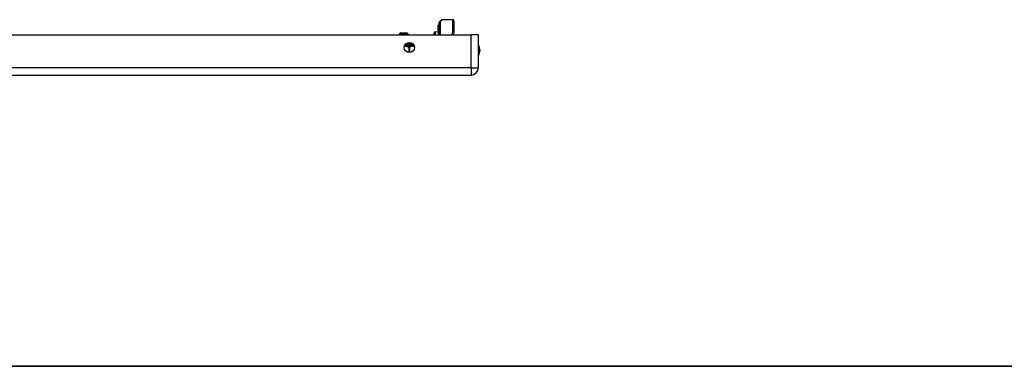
# Model space of a CAD drawing. Header units: inches. Extents: x 0 to 121, y -11 to 79.
# Tile 2 of 88: x 24 to 49, y 2 to 10. Entities that reach past the tile are written whole.
import ezdxf

# ---------------------------------------------------------------- set-up
doc = ezdxf.new("R2010")
doc.units = ezdxf.units.IN
doc.header["$LTSCALE"] = 7.278232
doc.header["$MEASUREMENT"] = 0
doc.layers.get('0').update_dxf_attribs({"lineweight": 25})
for name, color, linetype, lineweight in [('Sketch Geometry(ANSI)', 7, 'Continuous', 25), ('Symbols(ANSI)', 7, 'Continuous', 25), ('Visible Edges(ANSI)', 7, 'Continuous', 25), ('Visible Tangent Edges(ANSI)', 7, 'Continuous', 25)]:
    doc.layers.add(name, color=color, linetype=linetype, lineweight=lineweight)
doc.styles.add('Current-ANSI', font='arial.ttf')

# ---------------------------------------------------------------- blocks, each defined once
blk = doc.blocks.new('Borders 10_EXM - B (Inch)')
at = {"layer": 'Sketch Geometry(ANSI)', "linetype": 'Continuous', "lineweight": 35}
blk.add_line((0.3979, 0.2545), (16.3979, 0.2545), dxfattribs=at)
at = {"layer": 'Symbols(ANSI)', "color": 7, "style": 'Current-ANSI'}
blk.add_attdef('FILENAME_AND_PATH_001', (6.0203, 10.7181), '', height=0.09, dxfattribs=at)

msp = doc.modelspace()

# ---------------------------------------------------------------- linework, layer by layer
at = {"layer": 'Visible Edges(ANSI)'}
for p, q in [((34.7141, 10.2886), (34.7141, 10.2802)), ((34.7141, 10.2802), (34.7141, 10.1826)), ((34.7232, 10.286), (34.7147, 10.2891)), ((34.7363, 10.3057), (34.7363, 10.3149)), ((34.7363, 10.3057), (34.7363, 10.2023)), ((34.7403, 10.0419), (34.7403, 10.346)), ((34.7475, 10.3633), (34.7967, 10.4125)), ((35.0822, 10.4196), (34.8139, 10.4196)), ((35.1066, 10.3952), (35.1066, 10.1172)), ((6.2189, 10.0419), (35.5287, 10.0419)), ((33.7565, 10.0419), (33.7565, 10.0529)), ((33.7955, 10.092), (33.9372, 10.092)), ((33.9762, 10.0419), (33.9762, 10.0529)), ((34.6163, 10.0419), (34.6163, 10.0964)), ((34.64, 10.1212), (34.7141, 10.1245)), ((34.7141, 10.1826), (34.7141, 10.1801)), ((34.7141, 10.1801), (34.7141, 10.1775)), ((34.7141, 10.1561), (34.7141, 10.1775)), ((34.7141, 10.1561), (34.7141, 10.1559)), ((34.7141, 10.1559), (34.7141, 10.1546)), ((34.7141, 10.1546), (34.7141, 10.0419)), ((34.7363, 10.0419), (34.7363, 10.2023)), ((35.1062, 10.1126), (35.0925, 10.0419)), ((35.7098, 10.0419), (35.5287, 10.0419)), ((35.7098, 9.2305), (35.7098, 10.0419)), ((34.0983, 9.8002), (34.0983, 9.8152)), ((6.2189, 9.0494), (35.5287, 9.0494))]:
    msp.add_line(p, q, dxfattribs=at)
msp.add_circle((34.0041, 9.7317), 0.1259, dxfattribs=at)
for centre, radius, start, end in [((34.7146, 10.2886), 0.000488, 70, 180), ((34.7265, 10.2952), 0.00977, 250, 0), ((34.7412, 10.3149), 0.00488, 100.02047, 180), ((34.7648, 10.346), 0.0244, 135, 180), ((34.8139, 10.3952), 0.0244, 90, 135), ((35.0822, 10.3952), 0.0244, 0, 90), ((33.7955, 10.0529), 0.0391, 90, 180), ((33.9372, 10.0529), 0.0391, 0, 90), ((34.6411, 10.0964), 0.0248, 92.5, 180), ((35.0822, 10.1172), 0.0244, 349.05911, 0), ((34.1228, 9.8002), 0.0244, 180, 263.59345), ((34.1173, 9.7516), 0.0244, 78.73139, 83.59345), ((35.52, 9.6598), 0.2326, 324.68636, 35.31364), ((35.5287, 9.2305), 0.1811, 270, 0)]:
    msp.add_arc(centre, radius, start, end, dxfattribs=at)
at = {"layer": 'Visible Tangent Edges(ANSI)'}
for p, q in [((34.7147, 10.2891), (34.7147, 10.2807)), ((34.7147, 10.1831), (34.7147, 10.2807)), ((34.7147, 10.2807), (34.7232, 10.2777)), ((34.7232, 10.2777), (34.7232, 10.286)), ((34.7232, 10.2777), (34.7232, 10.1743)), ((34.8139, 10.4196), (34.7648, 10.3684)), ((34.7648, 10.3684), (34.7648, 10.0419)), ((35.0822, 10.1302), (35.0822, 10.4196)), ((33.9762, 10.0529), (33.7565, 10.0529)), ((34.64, 10.1212), (34.64, 10.0419)), ((34.7141, 10.1775), (34.7232, 10.1743)), ((34.7142, 10.156), (34.7141, 10.1561)), ((34.7147, 10.155), (34.7147, 10.0419)), ((34.7232, 10.0419), (34.7232, 10.1743)), ((35.0658, 10.0419), (35.0822, 10.1302)), ((35.5287, 9.2305), (35.5287, 10.0419)), ((33.8984, 9.8002), (34.0983, 9.8002)), ((34.0891, 9.8246), (33.919, 9.8246)), ((33.9932, 9.7759), (33.9918, 9.7516)), ((33.9918, 9.7516), (33.9918, 9.6064)), ((34.013, 9.7516), (33.9918, 9.7516)), ((34.013, 9.6061), (34.013, 9.7516)), ((35.5287, 9.2305), (6.2189, 9.2305)), ((35.5287, 9.2305), (35.5287, 9.0494)), ((35.5287, 9.2305), (35.7098, 9.2305))]:
    msp.add_line(p, q, dxfattribs=at)
at = {"layer": 'Visible Tangent Edges(ANSI)', "flags": 128}
for points in [[(34.7141, 10.1801), (34.7141, 10.1802), (34.7141, 10.1804), (34.7142, 10.1805), (34.7142, 10.1806), (34.7142, 10.1807), (34.7142, 10.1809), (34.7143, 10.181), (34.7143, 10.1811), (34.7143, 10.1812), (34.7144, 10.1813), (34.7144, 10.1815), (34.7144, 10.1816), (34.7145, 10.1817), (34.7145, 10.1818), (34.7145, 10.1819), (34.7146, 10.1821), (34.7146, 10.1822), (34.7146, 10.1823), (34.7147, 10.1824), (34.7147, 10.1826), (34.7147, 10.1827), (34.7147, 10.1828), (34.7147, 10.1829), (34.7147, 10.1831)], [(34.7147, 10.155), (34.7147, 10.155), (34.7147, 10.1551), (34.7147, 10.1551), (34.7147, 10.1552), (34.7147, 10.1552), (34.7147, 10.1552), (34.7147, 10.1553), (34.7147, 10.1553), (34.7146, 10.1554), (34.7146, 10.1554), (34.7146, 10.1554), (34.7146, 10.1555), (34.7145, 10.1555), (34.7145, 10.1556), (34.7145, 10.1556), (34.7145, 10.1556), (34.7144, 10.1557), (34.7144, 10.1557), (34.7144, 10.1558), (34.7143, 10.1558), (34.7143, 10.1558), (34.7143, 10.1559), (34.7142, 10.1559), (34.7142, 10.156)], [(33.884, 9.77), (33.8886, 9.7695), (33.8931, 9.7689), (33.8976, 9.7682), (33.9021, 9.7675), (33.9065, 9.7667), (33.911, 9.7659), (33.9155, 9.765), (33.92, 9.7641), (33.9245, 9.7631), (33.9289, 9.7622), (33.9334, 9.7612), (33.9379, 9.7602), (33.9423, 9.7593), (33.9468, 9.7583), (33.9513, 9.7574), (33.9558, 9.7565), (33.9603, 9.7556), (33.9647, 9.7548), (33.9692, 9.7541), (33.9737, 9.7534), (33.9783, 9.7528), (33.9828, 9.7523), (33.9873, 9.7519), (33.9918, 9.7516)], [(33.9932, 9.7759), (33.9893, 9.776), (33.9854, 9.7762), (33.9814, 9.7765), (33.9774, 9.7768), (33.9733, 9.7771), (33.9692, 9.7774), (33.9651, 9.7778), (33.9609, 9.7782), (33.9567, 9.7786), (33.9525, 9.7791), (33.9482, 9.7795), (33.9439, 9.78), (33.9395, 9.7804), (33.9352, 9.7809), (33.9307, 9.7814), (33.9263, 9.7818), (33.9218, 9.7823), (33.9173, 9.7827), (33.9128, 9.7832), (33.9082, 9.7835), (33.9036, 9.7839), (33.899, 9.7843), (33.8944, 9.7846), (33.8897, 9.7848)], [(34.12, 9.7759), (34.1173, 9.7763), (34.1144, 9.777), (34.1112, 9.7779), (34.1079, 9.7789), (34.1043, 9.78), (34.1004, 9.7811), (34.0963, 9.7822), (34.0919, 9.7833), (34.0873, 9.7842), (34.0823, 9.7849), (34.0771, 9.7853), (34.0715, 9.7855), (34.0656, 9.7853), (34.0595, 9.7849), (34.0532, 9.7842), (34.0468, 9.7833), (34.0403, 9.7822), (34.0337, 9.7811), (34.027, 9.78), (34.0202, 9.7789), (34.0135, 9.7779), (34.0067, 9.777), (33.9999, 9.7763), (33.9932, 9.7759)], [(34.013, 9.7516), (34.0178, 9.7524), (34.0226, 9.7536), (34.0274, 9.7552), (34.0322, 9.757), (34.037, 9.7589), (34.0418, 9.761), (34.0465, 9.7631), (34.0513, 9.7651), (34.0561, 9.7669), (34.0608, 9.7685), (34.0656, 9.7697), (34.0705, 9.7705), (34.0753, 9.7709), (34.0802, 9.7706), (34.085, 9.7699), (34.0898, 9.7687), (34.0946, 9.7672), (34.0994, 9.7654), (34.1042, 9.7634), (34.1089, 9.7613), (34.1137, 9.7593), (34.1185, 9.7573), (34.1233, 9.7554), (34.1281, 9.7538)]]:
    msp.add_lwpolyline(points, dxfattribs=at)
at = {"layer": 'Visible Tangent Edges(ANSI)'}
msp.add_arc((35.52, 9.6598), 0.2082, 335.74392, 24.25608, dxfattribs=at)
for centre, major_axis, ratio, start_param, end_param in [((34.7146, 10.2802), (-0.000488, 0), 0.9693423, 4.3633231, 6.2831853), ((34.7265, 10.2866), (0.00977, 0), 0.9693423, 4.3633231, 6.2831853), ((34.7412, 10.3057), (-0.00488, 0), 0.9693423, 4.8872792, 6.2831853), ((34.7648, 10.346), (-0.0244, 0), 0.9174503, 4.712389, 6.2831853), ((34.7648, 10.346), (-0.0173, 0.0173), 0.8524616, 5.4183104, 6.2831853), ((34.7146, 10.1826), (-0.000488, 0), 0.9693423, 4.3633231, 6.2831853), ((34.714, 10.1556), (0.000433, -0.000046), 0.804011, 1.2343708, 1.5707963), ((34.7146, 10.1546), (-0.00044, 0.000191), 0.8724558, 4.712389, 6.6322512), ((34.7265, 10.1832), (0.00977, 0), 0.9693423, 4.3633231, 6.2831853), ((34.7412, 10.2023), (-0.00488, 0), 0.9693423, 4.8872792, 6.2831853), ((35.0822, 10.1172), (0.0244, 0), 0.5334331, 0, 1.5707963), ((35.0822, 10.1172), (0.024, -0.0046), 0.5264422, 0, 1.6722137), ((33.9918, 9.7516), (-0.0027, 0.0243), 0.8646638, 4.6156046, 6.0896165), ((34.1173, 9.7516), (0.0027, 0.0243), 0.8646638, 6.1842467, 6.2831853)]:
    msp.add_ellipse(centre, major_axis=major_axis, ratio=ratio, start_param=start_param, end_param=end_param, dxfattribs=at)

# ---------------------------------------------------------------- block references
at = {"xscale": 7.278232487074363, "yscale": 7.278232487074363, "zscale": 7.278232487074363}
msp.add_blockref('Borders 10_EXM - B (Inch)', (0, 0), dxfattribs=at)

doc.saveas('drawing.dxf')
